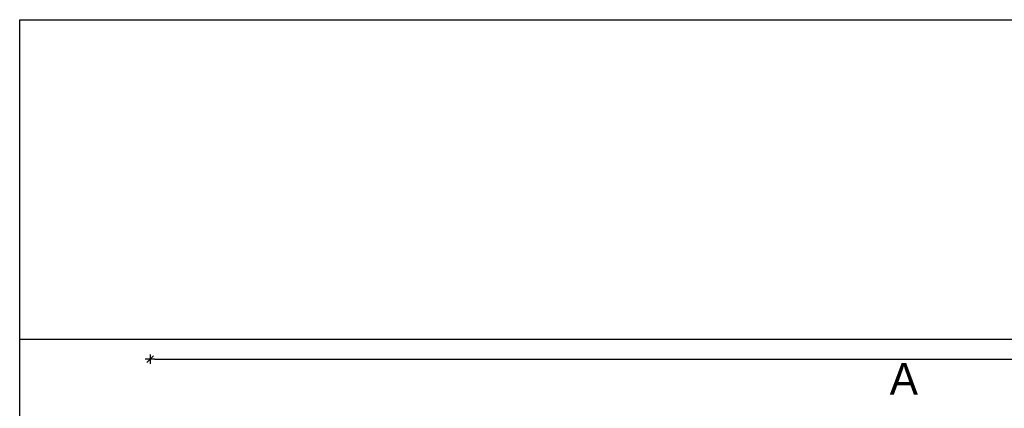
# Model space of a CAD drawing. Header units: millimetres. Extents: x 2426 to 2846, y 395 to 617.
# Tile 48 of 58: x 2648 to 2672, y 501 to 511. Entities that reach past the tile are written whole.
import ezdxf

# ---------------------------------------------------------------- set-up
doc = ezdxf.new("R2010")
doc.units = ezdxf.units.MM
doc.layers.add('Cotas', color=3, linetype='Continuous')
doc.styles.add('SIMPLEX_8', font='simplex.shx')
doc.dimstyles.new('08', dxfattribs={"dimtxt": 0.25, "dimasz": 0.12, "dimexe": 0, "dimexo": 0, "dimgap": 0.15, "dimtad": 1, "dimzin": 4, "dimdsep": 46, "dimtxsty": 'SIMPLEX_8', "dimblk1": 'D', "dimblk2": 'D', "dimsah": 1, "dimcen": 0.09, "dimse1": 1, "dimse2": 1, "dimclre": 256, "dimclrt": 2, "dimadec": 0, "dimazin": 0, "dimtfac": 1, "dimtmove": 2, "dimatfit": 3, "dimldrblk": 'D', "dimfxl": 1, "dimtolj": 1, "dimtzin": 0, "dimarcsym": 0})

# ---------------------------------------------------------------- blocks, each defined once
blk = doc.blocks.new('D')
for p, q in [((-1, 0), (1, 0)), ((0, -1), (0, 1))]:
    blk.add_line(p, q)
at = {"color": 4}
blk.add_line((-0.71, -0.71), (0.71, 0.71), dxfattribs=at)
blk = doc.blocks.new('*D410')
at = {"layer": 'Cotas', "color": 0, "lineweight": -2, "transparency": 16777216}
blk.add_line((2651.15, 502.422), (2701.16, 502.422), dxfattribs=at)
at = {"layer": 'Defpoints', "color": 0, "transparency": 16777216}
for p in [(2701.28, 502.422), (2651.03, 498.284), (2701.28, 498.285)]:
    blk.add_point(p, dxfattribs=at)
at = {"layer": 'Cotas', "color": 0, "lineweight": -2, "transparency": 16777216, "xscale": 0.12, "yscale": 0.12, "zscale": 0.12, "rotation": 180}
blk.add_blockref('D', (2651.03, 502.422), dxfattribs=at)
at = {"layer": 'Cotas', "color": 0, "lineweight": -2, "transparency": 16777216, "xscale": 0.12, "yscale": 0.12, "zscale": 0.12}
blk.add_blockref('D', (2701.28, 502.422), dxfattribs=at)
at = {"layer": 'Cotas', "color": 2, "transparency": 16777216, "insert": (2676.155, 502.697), "char_height": 0.25, "attachment_point": 5, "style": 'SIMPLEX_8'}
blk.add_mtext('\\A1;50.25', dxfattribs=at)

msp = doc.modelspace()

# ---------------------------------------------------------------- linework, layer by layer
at = {"layer": 'Cotas', "color": 6}
msp.add_line((2647.766, 502.92), (2647.766, 510.92), dxfattribs=at)
msp.add_lwpolyline([(2647.766, 510.92), (2710.028, 510.92), (2710.028, 396.729), (2702.028, 396.729)], dxfattribs=at)
msp.add_lwpolyline([(2647.766, 510.92), (2710.028, 510.92), (2710.028, 396.729), (2702.028, 396.729)], dxfattribs=at)
msp.add_lwpolyline([(2647.766, 502.92), (2702.028, 502.92), (2702.028, 396.729), (2647.766, 396.729)], close=True, dxfattribs=at)
msp.add_lwpolyline([(2647.766, 502.92), (2702.028, 502.92), (2702.028, 396.729), (2647.766, 396.729)], close=True, dxfattribs=at)

# ---------------------------------------------------------------- texts
at = {"color": 1, "insert": (2669.546, 502.328), "char_height": 0.791, "attachment_point": 1}
msp.add_mtext_dynamic_manual_height_columns('A', width=0.98058, gutter_width=1, heights=[0], dxfattribs=at)

# ---------------------------------------------------------------- dimensions: what is measured, and where the dimension line sits
at = {"layer": 'Cotas', "color": 1}
dim = msp.add_linear_dim(base=(2701.28, 502.422), p1=(2651.03, 498.284), p2=(2701.28, 498.285), dimstyle='08', dxfattribs=at)
dim.commit()
dim.dimension.update_dxf_attribs({"geometry": '*D410', "text_midpoint": (2676.155, 502.697)})

doc.saveas('drawing.dxf')
